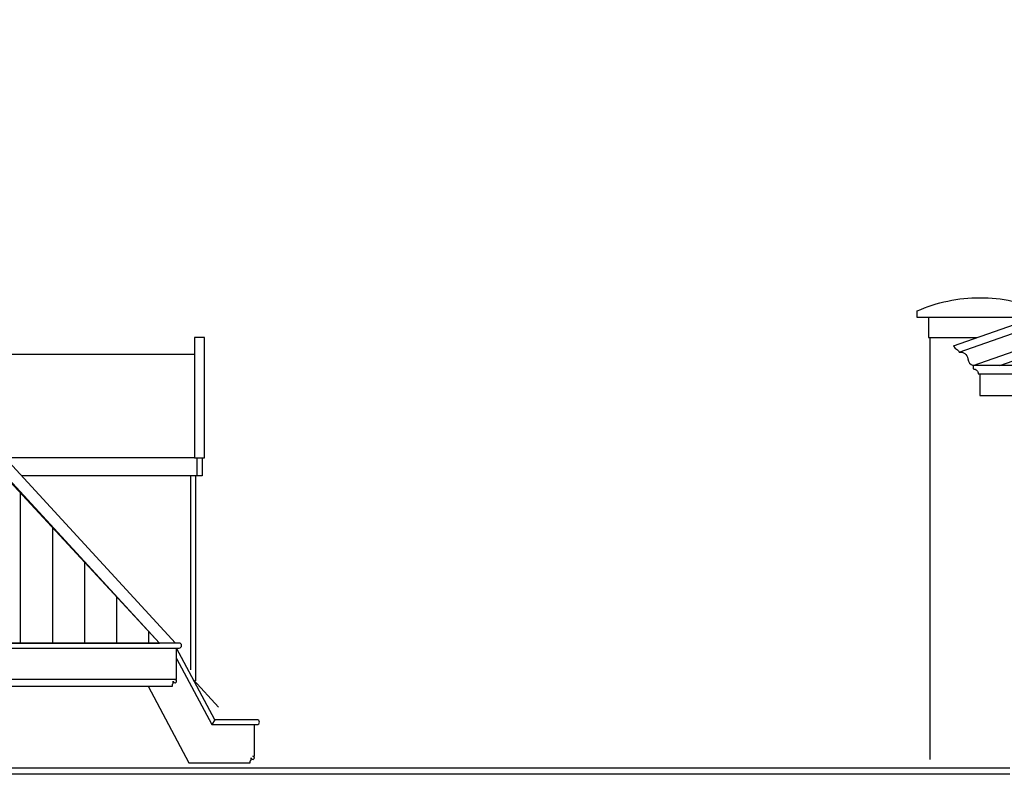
# Model space of a CAD drawing. Extents: x 0 to 286551, y -50 to 581131.
# Tile 127 of 207: x 163056 to 169001, y 566241 to 570800. Entities that reach past the tile are written whole.
import ezdxf

# ---------------------------------------------------------------- set-up
doc = ezdxf.new("R2010")
doc.units = 0
doc.header["$MEASUREMENT"] = 0
for name, color, linetype in [('0.13', 5, 'CONTINUOUS'), ('0.18', 1, 'CONTINUOUS'), ('0.25', 2, 'CONTINUOUS')]:
    doc.layers.add(name, color=color, linetype=linetype)

msp = doc.modelspace()

# ---------------------------------------------------------------- hatches: boundary and pattern name
at = {"layer": '0.13'}
h = msp.add_hatch(dxfattribs=at)
h.set_pattern_fill('ANSI31', color=256, scale=61, angle=45, style=0)
h.set_pattern_definition([(90, (153958.88, 622843.67), (-193.675, 3e-14), [])])
h.paths.add_polyline_path([(161191.5, 569958.8), (155917.3, 569958.7), (153969.2, 567034.2), (159388.2, 567034.2), (163901, 567034.2)])

# ---------------------------------------------------------------- linework, layer by layer
for p, q in [((161216.5, 570056.1), (163996.1, 567034.2)), ((161191.5, 569979.8), (163901, 567034.2)), ((164106.2, 566811), (164257, 566647.1))]:
    msp.add_line(p, q, dxfattribs=at)
for points in [[(168727.7, 568791.9), (174323.6, 570749.8)], [(168973.7, 568710.2), (174323.6, 570582.1)], [(162390.5, 568779.7), (164112.6, 568779.7), (164112.6, 568779.7), (164112.6, 568779.7)], [(168854.1, 568660.2), (174323.6, 568660.2)], [(164112.6, 568152.3), (162980.6, 568152.3)], [(164157.6, 568043.8), (163067.4, 568043.8)], [(164087.6, 568043.8), (164087.6, 566873.2)], [(164117.6, 568043.8), (164117.6, 566806.2)], [(164003.6, 566814.2), (159388.2, 566814.2)], [(164233.6, 566571.2), (164215.6, 566541.2)]]:
    msp.add_lwpolyline(points, dxfattribs=at)
for points in [[(161191.5, 569958.8), (161191.5, 569958.8), (155917.3, 569958.7), (153969.2, 567034.2), (159388.2, 567034.2), (163901, 567034.2)], [(164112.6, 568152.3), (164172.6, 568152.3), (164172.6, 568880.4), (164112.6, 568880.4)], [(164157.6, 568043.8), (164127.6, 568043.8), (164127.6, 568152.3), (164157.6, 568152.3)]]:
    msp.add_lwpolyline(points, close=True, dxfattribs=at)
for points in [[(159388.2, 567004.2), (164018.6, 567004.2, 1), (164018.6, 567034.2), (164018.6, 567034.2), (159388.2, 567034.2)], [(159388.2, 566774.2), (163978.6, 566774.2), (163978.6, 566784.2, -0.414214), (163983.6, 566789.2), (163983.6, 566804.2, 2.414214), (163993.6, 566814.2), (164003.6, 566814.2), (164003.6, 567004.2)], [(164003.6, 566940.3), (164215.6, 566541.2), (164488.6, 566541.2, 1), (164488.6, 566571.2), (164233.6, 566571.2), (164003.6, 567004.2)], [(163831.4, 566774.2), (164077.3, 566311.2), (164448.6, 566311.2), (164448.6, 566321.2, -0.414214), (164453.6, 566326.2), (164453.6, 566341.2, 2.414214), (164463.6, 566351.2), (164473.6, 566351.2), (164473.6, 566541.2)]]:
    msp.add_lwpolyline(points, format="xyb", dxfattribs=at)
at = {"layer": '0.18'}
for p, q in [((159746.9, 566281.2), (169033.6, 566281.2)), ((169033.6, 566241.2), (159746.9, 566241.2))]:
    msp.add_line(p, q, dxfattribs=at)
msp.add_lwpolyline([(169179.9, 569000.2), (168474.1, 569000.2), (168474.1, 569040.2, -0.106595), (168854.1, 569120.2, -0.106595), (169234.1, 569040.2), (169234.1, 569019.2)], format="xyb", dxfattribs=at)
for points in [[(168544.1, 569000.2), (168544.1, 568880.2), (168837, 568880.2)], [(168554.1, 566331.2), (168554.1, 568880.2)]]:
    msp.add_lwpolyline(points, dxfattribs=at)
at = {"layer": '0.25'}
for points in [[(168694.1, 568830.2), (174323.6, 570799.9)], [(168814.1, 568710.2), (174323.6, 570637.9)]]:
    msp.add_lwpolyline(points, dxfattribs=at)
for points in [[(168694.1, 568830.2), (168704.1, 568812.9, -0.263698), (168727.7, 568791.9, -0.422657), (168781, 568751.1, 0.319501), (168814.1, 568710.2)], [(174323.6, 568710.2), (168814.1, 568710.2), (168814.1, 568690.2, -0.414214), (168844.1, 568660.2), (168854.1, 568660.2), (168854.1, 568530.2), (174323.6, 568530.2)]]:
    msp.add_lwpolyline(points, format="xyb", dxfattribs=at)

doc.saveas('drawing.dxf')
